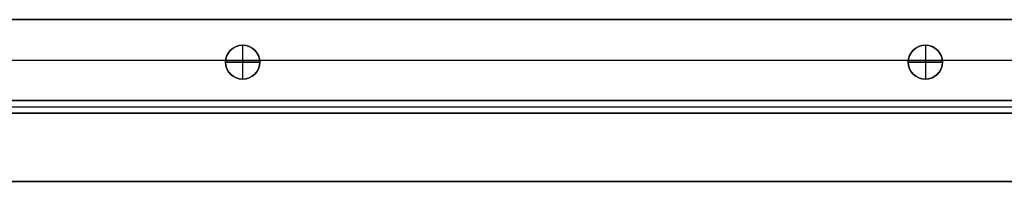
# Model space of a CAD drawing. Header units: millimetres. Extents: x -9 to 941, y -614 to 1386.
# Tile 5 of 30: x 222 to 452, y -614 to -576. Entities that reach past the tile are written whole.
import ezdxf

# ---------------------------------------------------------------- set-up
doc = ezdxf.new("R2010")
doc.units = ezdxf.units.MM
doc.header["$MEASUREMENT"] = 0

msp = doc.modelspace()

# ---------------------------------------------------------------- linework, layer by layer
for p, q in [((58.08, -576.45, -36.5), (873.73, -576.45, -36.5)), ((273.91, -582.45, -22.5), (273.91, -582.45, -0.5)), ((273.91, -582.45, -22.5), (273.91, -590.45, -22.5)), ((273.91, -582.45, 11.5), (273.91, -582.45, -0.5)), ((273.91, -582.45, 11.5), (273.91, -590.45, 11.5)), ((433.91, -582.45, -22.5), (433.91, -582.45, -0.5)), ((433.91, -582.45, -22.5), (433.91, -590.45, -22.5)), ((433.91, -582.45, 11.5), (433.91, -582.45, -0.5)), ((433.91, -582.45, 11.5), (433.91, -590.45, 11.5)), ((181.88, -585.95, -72.5), (461.94, -585.95, -72.5)), ((213.88, -585.95, -0.5), (269.94, -585.95, -0.5)), ((277.88, -585.95, -0.5), (429.94, -585.95, -0.5)), ((437.88, -585.95, -0.5), (463.46, -585.95, -0.5)), ((269.91, -586.45, -22.5), (269.91, -586.45, -0.5)), ((269.91, -586.45, -22.5), (277.91, -586.45, -22.5)), ((269.91, -586.45, 11.5), (269.91, -586.45, -0.5)), ((277.91, -586.45, 11.5), (269.91, -586.45, 11.5)), ((277.91, -586.45, -22.5), (277.91, -586.45, -0.5)), ((277.91, -586.45, 11.5), (277.91, -586.45, -0.5)), ((429.91, -586.45, -22.5), (429.91, -586.45, -0.5)), ((429.91, -586.45, -22.5), (437.91, -586.45, -22.5)), ((429.91, -586.45, 11.5), (429.91, -586.45, -0.5)), ((437.91, -586.45, 11.5), (429.91, -586.45, 11.5)), ((437.91, -586.45, -22.5), (437.91, -586.45, -0.5)), ((437.91, -586.45, 11.5), (437.91, -586.45, -0.5)), ((273.91, -590.45, -22.5), (273.91, -590.45, -0.5)), ((273.91, -590.45, 11.5), (273.91, -590.45, -0.5)), ((433.91, -590.45, -22.5), (433.91, -590.45, -0.5)), ((433.91, -590.45, 11.5), (433.91, -590.45, -0.5)), ((50.21, -595.45, -36.5), (881.6, -595.45, -36.5)), ((110.76, -595.45, -20.5), (820.76, -595.45, -20.5)), ((110.76, -596.95, -0.5), (820.76, -596.95, -0.5)), ((110.76, -596.95, -40.5), (820.76, -596.95, -40.5)), ((110.76, -598.45, -20.5), (820.76, -598.45, -20.5)), ((8.76, -614.45, 9), (922.91, -614.45, 9))]:
    msp.add_line(p, q)
for centre in [(273.91, -586.45, -11.5), (273.91, -586.45, 5.5), (433.91, -586.45, -11.5), (433.91, -586.45, 5.5)]:
    msp.add_circle(centre, 4)
for centre, start, end in [((273.91, -586.45, -0.5), 0, 180), ((273.91, -586.45, -22.5), 0, 180), ((273.91, -586.45, -0.5), 0, 180), ((273.91, -586.45, 11.5), 0, 180), ((433.91, -586.45, -0.5), 360, 180), ((433.91, -586.45, -22.5), 0, 180), ((433.91, -586.45, -0.5), 0, 180), ((433.91, -586.45, 11.5), 0, 180), ((273.91, -586.45, -0.5), 180, 0), ((273.91, -586.45, -22.5), 180, 0), ((273.91, -586.45, -0.5), 180, 0), ((273.91, -586.45, 11.5), 180, 0), ((433.91, -586.45, -0.5), 180, 0), ((433.91, -586.45, -22.5), 180, 360), ((433.91, -586.45, -0.5), 180, 0), ((433.91, -586.45, 11.5), 180, 0)]:
    msp.add_arc(centre, 4, start, end)
for points in [[(58.08, -576.45, -72.5), (465.91, -576.45, -72.5), (873.73, -576.45, -72.5)], [(806.6, -576.45, -0.5), (465.91, -576.45, -0.5), (125.21, -576.45, -0.5)], [(50.21, -595.45, -72.5), (465.91, -595.45, -72.5), (881.6, -595.45, -72.5)], [(820.76, -595.45, -0.5), (465.76, -595.45, -0.5), (110.76, -595.45, -0.5)], [(110.76, -595.45, -40.5), (465.76, -595.45, -40.5), (820.76, -595.45, -40.5)], [(806.6, -595.45, -0.5), (465.91, -595.45, -0.5), (125.21, -595.45, -0.5)], [(110.76, -598.45, -0.5), (465.76, -598.45, -0.5), (820.76, -598.45, -0.5)], [(820.76, -598.45, -40.5), (465.76, -598.45, -40.5), (110.76, -598.45, -40.5)], [(922.91, -614.45, -0.5), (465.83, -614.45, -0.5), (8.76, -614.45, -0.5)], [(8.76, -614.45, 18.5), (465.83, -614.45, 18.5), (922.91, -614.45, 18.5)]]:
    msp.add_open_spline(points, degree=2)

doc.saveas('drawing.dxf')
